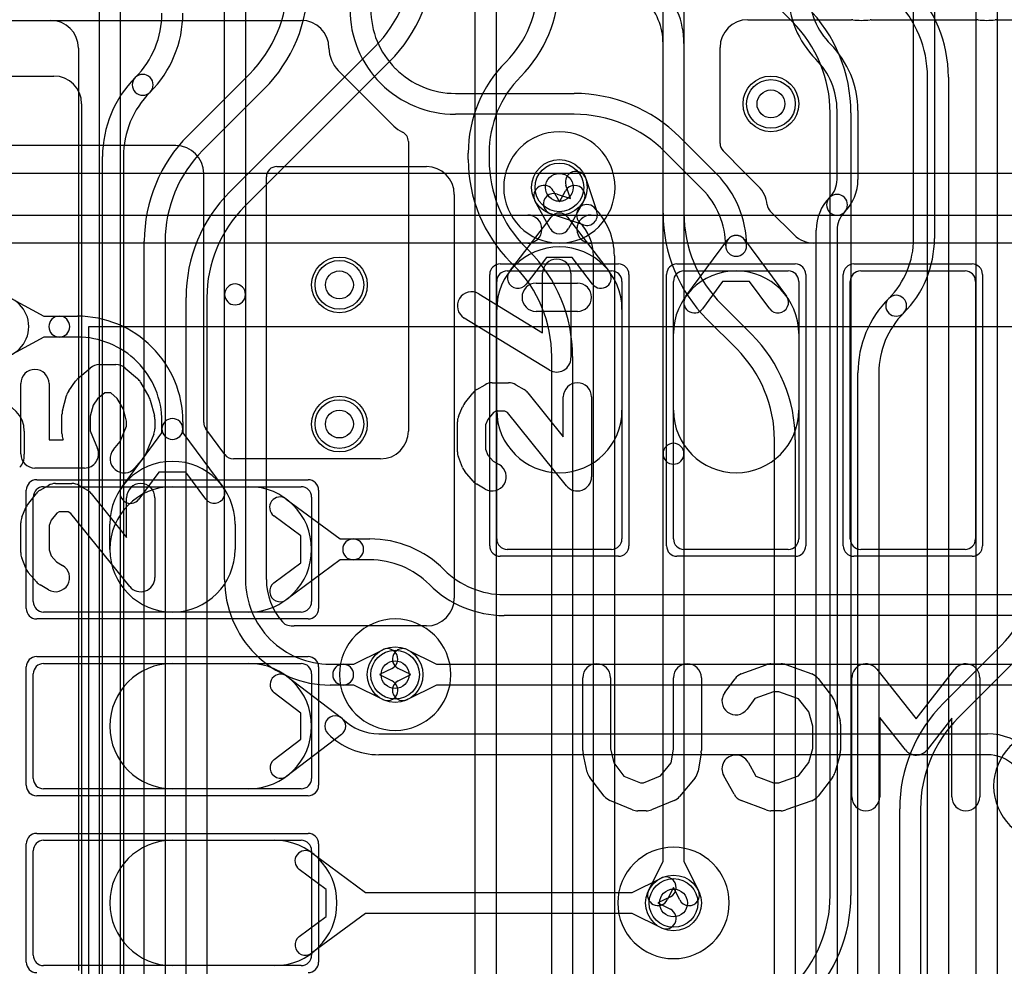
# Model space of a CAD drawing. Extents: x -1.1 to 39.1, y -7.5 to 26.
# Tile 32 of 44: x 14.3 to 21.4, y 14.8 to 21.6. Entities that reach past the tile are written whole.
import ezdxf

# ---------------------------------------------------------------- set-up
doc = ezdxf.new("R2010")
doc.units = 0
for name, color, linetype in [('Hole', 1, 'CONTINUOUS'), ('L1', 3, 'CONTINUOUS'), ('L2', 3, 'CONTINUOUS'), ('L3', 3, 'CONTINUOUS'), ('L4', 3, 'CONTINUOUS'), ('MetalMask-A', 176, 'CONTINUOUS'), ('PartsArea-A', 111, 'CONTINUOUS'), ('PartsArea-B', 111, 'CONTINUOUS'), ('PartsSilk-A', 221, 'CONTINUOUS'), ('PartsSilk-B', 221, 'CONTINUOUS'), ('Resist-A', 2, 'CONTINUOUS'), ('Resist-B', 2, 'CONTINUOUS'), ('Silk-A', 140, 'CONTINUOUS'), ('Silk-B', 140, 'CONTINUOUS')]:
    doc.layers.add(name, color=color, linetype=linetype)

msp = doc.modelspace()

# ---------------------------------------------------------------- linework, layer by layer
at = {"layer": 'Hole'}
for centre in [(19.7, 21), (18.18, 20.4), (16.6, 19.7), (16.6, 18.7), (17, 16.9), (19, 15.26)]:
    msp.add_circle(centre, 0.1, dxfattribs=at)
at = {"layer": 'L1'}
for p, q in [((13.62501, 21.6), (16.32496, 21.6)), ((19.53413, 21.60439), (20.27876, 21.60439)), ((20.42124, 21.60439), (21.17876, 21.60439)), ((21.32124, 21.60439), (22.07876, 21.60439)), ((19.33413, 20.7152), (19.33413, 21.40439)), ((16.59087, 21.24087), (16.99087, 20.84087)), ((17.00102, 21.25506), (17.00304, 21.25302)), ((16.89698, 21.14695), (16.89495, 21.14899)), ((17.43283, 21.075), (18.28579, 21.075)), ((18.28579, 20.925), (17.43283, 20.925)), ((17.09542, 20.7294), (17.09542, 18.65004)), ((19.04592, 20.76014), (19.31212, 20.49394)), ((15.42504, 20.7), (13.62501, 20.7)), ((19.43064, 20.58761), (19.35609, 20.66217)), ((19.20606, 20.38788), (18.93985, 20.65407)), ((19.60913, 20.40913), (19.43191, 20.58635)), ((15.62504, 18.71114), (15.62504, 20.5)), ((18.13622, 20.37586), (18.18, 20.29644)), ((18.18, 20.29644), (18.22378, 20.37586)), ((18.11432, 20.10486), (18.00486, 20.30344)), ((18.35514, 20.30344), (18.24568, 20.10486)), ((17.82225, 19.79586), (18.12037, 20.18657)), ((18.23963, 20.18657), (18.53775, 19.79586)), ((19.86642, 20.05862), (19.69521, 20.22984)), ((19.0884, 19.61786), (19.38973, 20.02464)), ((19.51027, 20.02464), (19.8116, 19.61786)), ((26.87495, 20.00004), (20.00785, 20.00004)), ((18.08774, 19.89651), (17.94151, 19.70486)), ((18.27226, 19.89651), (18.08774, 19.89651)), ((18.41849, 19.70486), (18.27226, 19.89651)), ((17.805, 19.8), (18.555, 19.8)), ((19.075, 19.8), (19.825, 19.8)), ((20.345, 19.8), (21.095, 19.8)), ((17.73, 17.875), (17.73, 19.725)), ((18.63, 19.725), (18.63, 17.875)), ((19, 17.875), (19, 19.725)), ((19.35303, 19.72309), (19.20894, 19.52858)), ((19.54697, 19.72309), (19.35303, 19.72309)), ((19.69106, 19.52858), (19.54697, 19.72309)), ((19.9, 19.725), (19.9, 17.875)), ((20.27, 17.875), (20.27, 19.725)), ((21.17, 19.725), (21.17, 17.875)), ((14.25, 19.59785), (14.47686, 19.475)), ((14.47686, 19.475), (14.58751, 19.475)), ((14.58751, 19.475), (14.71717, 19.475)), ((17.73, 18.8), (17.73, 19.52288)), ((18.63, 19.52288), (18.63, 18.8)), ((14.47686, 19.325), (14.25, 19.20215)), ((14.58751, 19.325), (14.47686, 19.325)), ((14.71717, 19.325), (14.58751, 19.325)), ((19, 18.8), (19, 19.35)), ((19.9, 19.35), (19.9, 18.8)), ((15.25302, 19.25305), (15.25304, 19.25302)), ((15.14697, 19.14695), (15.14696, 19.14698)), ((15.325, 18.66465), (15.325, 18.71717)), ((15.475, 18.71717), (15.475, 18.66465)), ((14.3358, 18.65), (14.3358, 18.48283)), ((15.0384, 18.25), (15.325, 18.6369)), ((15.325, 18.6369), (15.325, 18.66465)), ((15.475, 18.66465), (15.475, 18.6369)), ((15.475, 18.6369), (15.7616, 18.25)), ((15.77765, 18.48038), (15.63977, 18.66651)), ((16.89542, 18.45004), (15.83789, 18.45004)), ((15.30303, 18.35523), (15.15894, 18.16072)), ((15.49697, 18.35523), (15.30303, 18.35523)), ((15.64106, 18.16072), (15.49697, 18.35523)), ((14.475, 18.25), (16.325, 18.25)), ((15.4, 18.25), (15.95, 18.25)), ((14.4, 17.425), (14.4, 18.175)), ((16.21786, 18.1616), (16.60476, 17.875)), ((16.4, 18.175), (16.4, 17.425)), ((16.32309, 17.89697), (16.12858, 18.04106)), ((14.95, 17.8), (14.95, 17.98214)), ((15.85, 17.98214), (15.85, 17.8)), ((16.32309, 17.70303), (16.32309, 17.89697)), ((16.60476, 17.875), (16.69858, 17.875)), ((16.69858, 17.875), (16.81717, 17.875)), ((18.555, 17.8), (17.805, 17.8)), ((19.825, 17.8), (19.075, 17.8)), ((21.095, 17.8), (20.345, 17.8)), ((16.12858, 17.55894), (16.32309, 17.70303)), ((16.60476, 17.725), (16.21786, 17.4384)), ((16.69858, 17.725), (16.60476, 17.725)), ((16.81717, 17.725), (16.69858, 17.725)), ((17.35302, 17.65305), (17.35305, 17.65303)), ((17.24698, 17.54696), (17.24696, 17.54698)), ((17.78283, 17.475), (29.78579, 17.475)), ((16.325, 17.35), (14.475, 17.35)), ((15.95, 17.35), (15.4, 17.35)), ((29.78579, 17.325), (17.78283, 17.325)), ((17.08929, 17.07896), (17.29766, 16.975)), ((14.475, 16.98), (16.325, 16.98)), ((15.4, 16.98), (15.95, 16.98)), ((17.112, 16.9), (17.02233, 16.94474)), ((17.29766, 16.975), (23.78289, 16.975)), ((14.4, 16.155), (14.4, 16.905)), ((16.22218, 16.88836), (16.61536, 16.58973)), ((16.4, 16.905), (16.4, 16.155)), ((17.02233, 16.85526), (17.112, 16.9)), ((16.32355, 16.623), (16.13146, 16.7689)), ((17.29766, 16.825), (17.08929, 16.72104)), ((23.78289, 16.825), (17.29766, 16.825)), ((16.32355, 16.437), (16.32355, 16.623)), ((16.13146, 16.2911), (16.32355, 16.437)), ((16.61536, 16.47027), (16.22218, 16.17164)), ((16.88384, 16.475), (21.25573, 16.475)), ((21.25573, 16.325), (16.88384, 16.325)), ((16.325, 16.08), (14.475, 16.08)), ((15.95, 16.08), (15.4, 16.08)), ((14.475, 15.71), (16.325, 15.71)), ((15.4, 15.71), (16.13214, 15.71)), ((14.4, 14.885), (14.4, 15.635)), ((16.4, 15.635), (16.4, 14.885)), ((16.4, 15.6216), (16.7869, 15.335)), ((16.50523, 15.35697), (16.31072, 15.50106)), ((18.70234, 15.335), (18.91071, 15.43896)), ((16.50523, 15.16303), (16.50523, 15.35697)), ((16.7869, 15.335), (18.70234, 15.335)), ((18.97767, 15.30474), (18.888, 15.26)), ((18.888, 15.26), (18.97767, 15.21526)), ((16.31072, 15.01894), (16.50523, 15.16303)), ((16.7869, 15.185), (16.4, 14.8984)), ((18.70234, 15.185), (16.7869, 15.185)), ((18.91071, 15.08104), (18.70234, 15.185)), ((16.325, 14.81), (14.475, 14.81)), ((16.13214, 14.81), (15.4, 14.81))]:
    msp.add_line(p, q, dxfattribs=at)
for centre in [(19.7, 21), (18.18, 20.4), (16.6, 19.7), (16.6, 18.7), (17, 16.9), (19, 15.26)]:
    msp.add_circle(centre, 0.2, dxfattribs=at)
for centre, radius, start, end in [((17.42596, 21.68), 0.75096, -179.999237, -135), ((17.42596, 21.68), 0.60096, -179.999047, -135), ((16.32496, 21.4), 0.2, 0, 90), ((19.53413, 21.40439), 0.2, 90, 180), ((20.27876, 21.52942), 0.07497, 82.881619, 90), ((20.35, 22.1), 0.50004, -97.116631, -82.883369), ((20.42124, 21.52942), 0.07497, 90, 97.118381), ((21.17876, 21.52942), 0.07497, 82.881619, 90), ((21.25, 22.1), 0.50004, -97.116631, -82.883369), ((21.32124, 21.52942), 0.07497, 90, 97.118381), ((16.75, 21.4), 0.22504, 180, -135), ((17.43283, 21.68282), 0.60782, -134.999333, -90), ((17.43283, 21.68282), 0.75782, -134.998931, -90), ((18.28578, 20), 1.075, 45, 89.999467), ((18.28578, 20), 0.925, 45, 89.999381), ((17.15, 21), 0.22504, -135, -115.583533), ((17.02045, 20.7294), 0.07497, 0, 64.419351), ((15.42504, 20.5), 0.2, 0, 90), ((19.40913, 20.7152), 0.075, 180, -135.005402), ((19.48407, 20.6402), 0.07497, -135.453947, -134.086674), ((18.79818, 19.98001), 0.72682, 0, 44.999443), ((18.07054, 20.33965), 0.075, 28.86836, -151.135848), ((18.28946, 20.33965), 0.075, -28.86836, 151.135848), ((18.79818, 19.98001), 0.57682, 0, 44.999298), ((19.45, 20.25), 0.22504, 6.434663, 45), ((19.74812, 20.28362), 0.07497, -173.566974, -173.1205), ((19.74824, 20.28287), 0.075, -173.700301, -135), ((18.18, 20.14107), 0.07501, 37.345034, 142.654966), ((18.18, 20.14107), 0.075, -151.13164, -28.86836), ((19.45, 19.98), 0.075, -0.007639, 179.992361), ((19.45, 19.98), 0.075, 36.526127, 143.473873), ((20.00785, 20.20004), 0.2, -135.002026, -90), ((18.18, 19.52288), 0.45, 0, 180), ((19.45, 19.98), 0.075, 179.992361, -0.007639), ((19.45, 19.98001), 0.075, 180, 0), ((17.805, 19.725), 0.075, 90, 180), ((17.88188, 19.75036), 0.075, 142.654966, -37.344398), ((18.47812, 19.75036), 0.075, -142.654966, 37.344398), ((18.555, 19.725), 0.075, 0, 90), ((19.45, 19.35), 0.45, 0, 180), ((19.075, 19.725), 0.075, 90, 180), ((19.825, 19.725), 0.075, 0, 90), ((20.345, 19.725), 0.075, 90, 180), ((21.095, 19.725), 0.075, 0, 90), ((14.14286, 19.4), 0.225, -90, 90), ((19.14867, 19.57322), 0.075, 143.473873, -36.5299), ((19.75133, 19.57322), 0.075, -143.473873, 36.5299), ((14.58751, 19.4), 0.075, 90, -90), ((14.58751, 19.4), 0.075, -90, 90), ((14.71717, 18.71718), 0.75782, 45.001069, 90), ((14.71717, 18.71718), 0.60782, 45.000667, 90), ((14.71718, 18.71716), 0.75782, 0.000756, 45), ((14.71718, 18.71716), 0.60782, 0.000943, 45), ((14.1358, 18.65), 0.2, 0, 90), ((18.18, 18.8), 0.45, 180, 0), ((19.45, 18.8), 0.45, 180, 0), ((15.4, 18.66465), 0.075, 0, 180), ((15.70001, 18.71114), 0.07497, 180, -143.466368), ((15.4, 18.66465), 0.075, 180, 0), ((16.89542, 18.65004), 0.2, -90, 0), ((14.1358, 18.48286), 0.2, -15.950118, -0.014324), ((14.26083, 18.48283), 0.07497, -0.015285, 0), ((15.83789, 18.52501), 0.07497, -143.466368, -90), ((14.25585, 18.44791), 0.07497, -51.23755, -15.480338), ((15.4, 17.98214), 0.45, 0, 180), ((14.475, 18.175), 0.075, 90, 180), ((15.4, 17.8), 0.45, 90, -90), ((15.09867, 18.20536), 0.075, 143.473873, -36.5299), ((15.70133, 18.20536), 0.075, -143.473873, 36.5299), ((15.95, 17.8), 0.45, -90, 90), ((16.325, 18.175), 0.075, 0, 90), ((16.17322, 18.10133), 0.075, 53.473873, -126.5299), ((16.69858, 17.8), 0.075, 90, -90), ((16.69858, 17.8), 0.075, -90, 90), ((16.81717, 17.11718), 0.75782, 45.001069, 90), ((17.805, 17.875), 0.075, 180, -90), ((18.555, 17.875), 0.075, -90, 0), ((19.075, 17.875), 0.075, 180, -90), ((19.825, 17.875), 0.075, -90, 0), ((20.345, 17.875), 0.075, 180, -90), ((21.095, 17.875), 0.075, -90, 0), ((15.4, 17.8), 0.45, 180, 0), ((16.81717, 17.11718), 0.60782, 45.000667, 90), ((17.78284, 18.08282), 0.60782, -135, -90.000943), ((16.17322, 17.49867), 0.075, 126.526127, -53.4701), ((17.78284, 18.08282), 0.75782, -135, -90.000756), ((14.475, 17.425), 0.075, 180, -90), ((16.325, 17.425), 0.075, -90, 0), ((17.05581, 17.01185), 0.075, 63.486197, -116.515959), ((14.475, 16.905), 0.075, 90, 180), ((15.4, 16.53), 0.45, 90, -90), ((15.95, 16.53), 0.45, -90, 90), ((16.325, 16.905), 0.075, 0, 90), ((16.17682, 16.82863), 0.075, 52.786332, -127.217575), ((17.05581, 16.78815), 0.075, 116.513803, -63.484041), ((16.57, 16.53), 0.075, 44.989196, -135), ((16.57, 16.53), 0.075, -52.786332, 52.786332), ((16.88384, 16.84382), 0.36882, -135, -90), ((16.88384, 16.84382), 0.51882, -135.001562, -90), ((21.25573, 16.05171), 0.42329, 45, 90), ((16.17682, 16.23137), 0.075, 127.213668, -52.782425), ((21.25573, 16.05171), 0.27329, 45, 90), ((14.475, 16.155), 0.075, 180, -90), ((16.325, 16.155), 0.075, -90, 0), ((14.475, 15.635), 0.075, 90, 180), ((15.4, 15.26), 0.45, 90, -90), ((16.13214, 15.26), 0.45, -90, 90), ((16.325, 15.635), 0.075, 0, 90), ((16.35536, 15.56133), 0.075, 53.473873, -126.5299), ((18.94419, 15.37185), 0.075, -63.486197, 116.515959), ((18.94419, 15.14815), 0.075, -116.513803, 63.484041), ((16.35536, 14.95867), 0.075, 126.526127, -53.4701), ((14.475, 14.885), 0.075, 180, -90), ((16.325, 14.885), 0.075, -90, 0)]:
    msp.add_arc(centre, radius, start, end, dxfattribs=at)
at = {"layer": 'L2'}
for centre in [(19.7, 21), (16.6, 19.7), (16.6, 18.7)]:
    msp.add_circle(centre, 0.2, dxfattribs=at)
for centre, start, end in [((18.18, 20.4), 90, -90), ((18.18, 20.4), -90, 90), ((17, 16.9), 90, -90), ((17, 16.9), -90, 90), ((21.7, 16.1), 90, -90), ((19, 15.26), 90, -90), ((19, 15.26), -90, 90)]:
    msp.add_arc(centre, 0.40004, start, end, dxfattribs=at)
at = {"layer": 'L3'}
for p, q in [((18.925, 20.21421), (18.925, 23.58578)), ((19.075, 23.58578), (19.075, 20.21421)), ((20.725, 20.03284), (20.725, 23.58578)), ((20.875, 23.58578), (20.875, 20.03284)), ((15.81273, 20.3688), (16.85407, 21.41015)), ((20.12802, 21.42804), (20.12804, 21.42802)), ((16.96014, 21.30408), (15.9188, 20.26274)), ((17.79695, 21.30302), (17.79697, 21.30305)), ((20.02198, 21.32196), (20.02196, 21.32198)), ((13.77501, 21.2), (14.54783, 21.2)), ((15.51272, 20.77311), (15.95407, 21.21447)), ((17.90304, 21.19698), (17.90302, 21.19696)), ((16.06014, 21.1084), (15.61879, 20.66705)), ((14.74783, 21), (14.74783, 12.42915)), ((20.175, 20.45607), (20.175, 20.95253)), ((20.325, 20.95253), (20.325, 20.45607)), ((14.89787, 12.42915), (14.89787, 20.62085)), ((15.04787, 20.62085), (15.04787, 12.42915)), ((17.525, 20.59999), (17.525, 20.64646)), ((17.675, 20.64646), (17.675, 20.59999)), ((18.36968, 20.46341), (18.44911, 20.2258)), ((18.25919, 20.32081), (18.22742, 20.41585)), ((18.16415, 20.35258), (18.25919, 20.32081)), ((18.3542, 20.13089), (18.11659, 20.21032)), ((20.02499, 10.9242), (20.02499, 20.09392)), ((20.17499, 20.09392), (20.17499, 10.9242)), ((15.19787, 14.39342), (15.19787, 20.01298)), ((15.34787, 20.01298), (15.34787, 14.39342)), ((17.93587, 19.97019), (17.96015, 19.94592)), ((18.425, 11.03421), (18.425, 19.90744)), ((18.575, 19.90744), (18.575, 11.03421)), ((17.85408, 19.83986), (17.82981, 19.86413)), ((15.49788, 14.51769), (15.49788, 19.60867)), ((15.64788, 19.60867), (15.64788, 14.51769)), ((19.34593, 19.56015), (19.56014, 19.34593)), ((19.45407, 19.23987), (19.23986, 19.45408)), ((18.125, 12.71421), (18.125, 19.18579)), ((18.275, 19.18579), (18.275, 12.71421)), ((20.32499, 8.8142), (20.32499, 19.06715)), ((20.47499, 19.06715), (20.47499, 8.8142)), ((19.72499, 11.42526), (19.72499, 18.5858)), ((19.87499, 18.5858), (19.87499, 11.42526)), ((20.93985, 16.69592), (21.35407, 17.11015)), ((21.46014, 17.00408), (21.04592, 16.58986)), ((20.625, 8.21421), (20.625, 15.93579)), ((20.775, 15.93579), (20.775, 8.21421))]:
    msp.add_line(p, q, dxfattribs=at)
msp.add_circle((18.18, 20.4), 0.2, dxfattribs=at)
for centre, radius, start, end in [((16.2, 22.06422), 0.925, -45, -0.000619), ((16.2, 22.06422), 1.075, -45, -0.000533), ((15.3, 21.86854), 0.925, -45, -0.000619), ((15.3, 21.86854), 1.075, -45, -0.000533), ((17.24647, 21.85355), 0.77853, -45, -0.000736), ((17.24647, 21.85355), 0.92853, -45, -0.000617), ((20.49745, 21.79747), 0.67245, 180, -135), ((20.49745, 21.79747), 0.52245, 180, -135), ((14.67086, 21.65202), 0.65414, -45, 0), ((14.67086, 21.65202), 0.80414, -45, 0), ((19.65255, 20.95253), 0.67245, 0, 45), ((18.45353, 20.64646), 0.92853, 135.000873, 180), ((19.65255, 20.95253), 0.52245, 0, 45), ((14.54783, 21), 0.2, 0, 90), ((15.70201, 20.62085), 0.80414, 135, 180), ((15.18644, 21.13644), 0.075, 135, -45), ((15.18643, 21.13643), 0.075, -45, 135), ((18.45353, 20.64646), 0.77853, 135.00052, 180), ((15.70201, 20.62085), 0.65414, 135, 180), ((16.27287, 20.01298), 1.075, 135.000754, 180), ((16.27287, 20.01298), 0.925, 135.000438, 180), ((18.56567, 20.59999), 1.04067, 180, -135), ((18.56567, 20.59999), 0.89067, 180, -135), ((18.29855, 20.43963), 0.075, 18.485681, -161.515874), ((19.99393, 20.45607), 0.18107, -45, 0), ((19.99393, 20.45607), 0.33107, -45, 0), ((16.57288, 19.60867), 1.075, 135.000754, 180), ((18.14037, 20.28145), 0.075, 71.514319, -108.484126), ((20.35606, 20.09392), 0.33107, 135, 180), ((20.175, 20.275), 0.075, 135, -45), ((20.17499, 20.27499), 0.075, -45, 135), ((16.57288, 19.60867), 0.925, 135.000438, 180), ((18.37798, 20.20201), 0.075, 45.005402, -134.999027), ((18.08341, 19.90744), 0.49159, 0, 45.000824), ((18.37798, 20.20202), 0.075, -108.485681, 18.485681), ((20, 20.21422), 1.075, -179.999467, -135), ((20, 20.21422), 0.925, -179.999381, -135), ((20.35606, 20.09392), 0.18107, 135, 180), ((18.08341, 19.90744), 0.34159, 0, 45), ((20.11717, 20.03283), 0.60783, -45, 0.000943), ((20.11717, 20.03283), 0.75783, -45, 0.000756), ((17.2, 19.18579), 1.075, 0, 44.999246), ((17.2, 19.18579), 0.925, 0, 44.999562), ((21.08282, 19.06715), 0.75783, 134.999465, 180), ((20.60001, 19.54999), 0.075, 135, -45), ((20.59999, 19.54999), 0.075, -45, 134.999407), ((21.08282, 19.06715), 0.60783, 134.999333, 180), ((18.79999, 18.5858), 1.075, 0, 44.999246), ((18.79999, 18.5858), 0.925, 0, 44.999562), ((20.7, 17.76422), 0.925, -45, -0.000619), ((21.7, 15.93579), 1.075, 135.000754, 180), ((21.7, 15.93579), 0.925, 135.000438, 180)]:
    msp.add_arc(centre, radius, start, end, dxfattribs=at)
at = {"layer": 'L4'}
for p, q in [((14.875, 14.65), (14.875, 21.65821)), ((15.025, 21.65821), (15.025, 14.65)), ((15.775, 19.63141), (15.775, 21.65821)), ((15.925, 21.65821), (15.925, 19.63141)), ((17.575, 14.39766), (17.575, 21.65822)), ((17.725, 21.65822), (17.725, 14.39766)), ((19.85407, 21.58986), (19.77401, 21.66992)), ((21.175, 11.49766), (21.175, 21.65821)), ((21.325, 21.65821), (21.325, 11.49766)), ((13.7, 21.6), (14.52496, 21.6)), ((14.72496, 21.4), (14.72496, 14.77427)), ((18.925, 18.4868), (18.925, 21.43361)), ((19.075, 21.43361), (19.075, 18.4868)), ((20.825, 12.76421), (20.825, 21.19219)), ((20.975, 21.19219), (20.975, 12.76421)), ((20.125, 15.31421), (20.125, 20.93578)), ((20.275, 20.93578), (20.275, 15.31421)), ((16.15001, 20.55), (17.22496, 20.55)), ((16.07504, 17.58283), (16.07504, 20.47503)), ((17.42496, 20.35), (17.42496, 17.45004)), ((15.775, 17.58283), (15.775, 19.63141)), ((15.925, 19.63141), (15.925, 17.58283)), ((18.925, 15.55766), (18.925, 18.4868)), ((19.075, 18.4868), (19.075, 15.55766)), ((17.22496, 17.25004), (16.27504, 17.25004)), ((16.10303, 17.15305), (16.10304, 17.15302)), ((16.70234, 16.975), (16.91071, 17.07896)), ((15.99698, 17.04695), (15.99696, 17.04698)), ((16.53283, 16.975), (16.62642, 16.975)), ((16.62642, 16.975), (16.70234, 16.975)), ((16.97767, 16.94474), (16.888, 16.9)), ((16.888, 16.9), (16.97767, 16.85526)), ((16.62642, 16.825), (16.53283, 16.825)), ((16.70234, 16.825), (16.62642, 16.825)), ((16.91071, 16.72104), (16.70234, 16.825)), ((18.82104, 15.34929), (18.925, 15.55766)), ((19.075, 15.55766), (19.17896, 15.34929)), ((19, 15.372), (18.95526, 15.28233)), ((19.04474, 15.28233), (19, 15.372))]:
    msp.add_line(p, q, dxfattribs=at)
for centre in [(19.7, 21), (18.18, 20.4), (16.6, 19.7), (16.6, 18.7), (17, 16.9), (19, 15.26)]:
    msp.add_circle(centre, 0.2, dxfattribs=at)
for centre, radius, start, end in [((18.47758, 21.43361), 0.59742, 0, 44.998644), ((20.03616, 21.19219), 0.93884, 0, 44.999137), ((18.47758, 21.43361), 0.44742, 0, 44.999094), ((20.03616, 21.19219), 0.78884, 0, 44.999486), ((19.2, 20.93578), 1.075, 0, 45.000754), ((14.52496, 21.4), 0.2, 0, 90), ((19.2, 20.93578), 0.925, 0, 45.000438), ((16.15001, 20.47503), 0.07497, 90, 180), ((17.22496, 20.35), 0.2, 0, 90), ((15.85, 19.63141), 0.075, 0, 180), ((15.85, 19.63141), 0.075, 180, 0), ((19, 18.4868), 0.075, 0, 180), ((19, 18.4868), 0.075, 180, 0), ((16.53282, 17.58284), 0.75782, -179.999244, -135), ((16.53282, 17.58284), 0.60782, -179.999057, -135), ((16.53282, 17.58284), 0.45778, -179.998748, -138.302953), ((17.22496, 17.45004), 0.2, -90, 0), ((16.24699, 17.3282), 0.07497, -138.303629, -102.96483), ((16.27504, 17.45004), 0.2, -102.96477, -90), ((16.53283, 17.58282), 0.60782, -134.999333, -90), ((16.94419, 17.01185), 0.075, -63.486197, 116.515959), ((16.53283, 17.58282), 0.75782, -134.998931, -90), ((16.62642, 16.9), 0.075, 90, -90), ((16.62642, 16.9), 0.075, -90, 90), ((16.94419, 16.78815), 0.075, -116.513803, 63.484041), ((18.88815, 15.31581), 0.075, 153.486197, -26.515959), ((19.11185, 15.31581), 0.075, -153.486197, 26.515959), ((19.2, 15.31422), 0.925, -45, -0.000619), ((19.2, 15.31422), 1.075, -45, -0.000533)]:
    msp.add_arc(centre, radius, start, end, dxfattribs=at)
at = {"layer": 'MetalMask-A'}
for p, q in [((17.805, 19.8), (18.555, 19.8)), ((19.075, 19.8), (19.825, 19.8)), ((20.345, 19.8), (21.095, 19.8)), ((17.73, 17.875), (17.73, 19.725)), ((18.63, 19.725), (18.63, 17.875)), ((19, 17.875), (19, 19.725)), ((19.9, 19.725), (19.9, 17.875)), ((20.27, 17.875), (20.27, 19.725)), ((21.17, 19.725), (21.17, 17.875)), ((14.475, 18.25), (16.325, 18.25)), ((14.4, 17.425), (14.4, 18.175)), ((16.4, 18.175), (16.4, 17.425)), ((18.555, 17.8), (17.805, 17.8)), ((19.825, 17.8), (19.075, 17.8)), ((21.095, 17.8), (20.345, 17.8)), ((16.325, 17.35), (14.475, 17.35)), ((14.475, 16.98), (16.325, 16.98)), ((14.4, 16.155), (14.4, 16.905)), ((16.4, 16.905), (16.4, 16.155)), ((16.325, 16.08), (14.475, 16.08)), ((14.475, 15.71), (16.325, 15.71)), ((14.4, 14.885), (14.4, 15.635)), ((16.4, 15.635), (16.4, 14.885)), ((16.325, 14.81), (14.475, 14.81))]:
    msp.add_line(p, q, dxfattribs=at)
for centre, start, end in [((17.805, 19.725), 90, 180), ((18.555, 19.725), 0, 90), ((19.075, 19.725), 90, 180), ((19.825, 19.725), 0, 90), ((20.345, 19.725), 90, 180), ((21.095, 19.725), 0, 90), ((14.475, 18.175), 90, 180), ((16.325, 18.175), 0, 90), ((17.805, 17.875), 180, -90), ((18.555, 17.875), -90, 0), ((19.075, 17.875), 180, -90), ((19.825, 17.875), -90, 0), ((20.345, 17.875), 180, -90), ((21.095, 17.875), -90, 0), ((14.475, 17.425), 180, -90), ((16.325, 17.425), -90, 0), ((14.475, 16.905), 90, 180), ((16.325, 16.905), 0, 90), ((14.475, 16.155), 180, -90), ((16.325, 16.155), -90, 0), ((14.475, 15.635), 90, 180), ((16.325, 15.635), 0, 90), ((14.475, 14.885), 180, -90), ((16.325, 14.885), -90, 0)]:
    msp.add_arc(centre, 0.075, start, end, dxfattribs=at)
at = {"layer": 'PartsArea-A'}
for p, q in [((29, 20.5), (9, 20.5)), ((14.8, -6.3), (14.8, 19.4)), ((14.8, 19.4), (33, 19.4))]:
    msp.add_line(p, q, dxfattribs=at)
at = {"layer": 'PartsArea-B'}
msp.add_line((29, 20.5), (9, 20.5), dxfattribs=at)
at = {"layer": 'PartsSilk-A'}
for p, q in [((14.1, 20.2016), (33.7, 20.2016)), ((33.5984, 19.9984), (14.2016, 19.9984)), ((18.05979, 19.35595), (18.05979, 19.78367)), ((18.26299, 19.78367), (18.26299, 19.175)), ((18.01319, 19.71235), (18.30958, 19.71235)), ((17.60174, 19.63525), (18.05979, 19.35595)), ((18.1085, 19.08825), (17.49596, 19.46175)), ((18.30958, 19.50915), (18.01319, 19.50915)), ((14.72117, 19.02644), (14.81008, 19.10252)), ((14.87614, 19.12692), (14.9947, 19.12692)), ((15.06075, 19.10252), (15.14967, 19.02644)), ((14.3102, 18.48582), (14.3102, 18.99074)), ((14.5134, 18.99074), (14.5134, 18.58742)), ((14.65515, 18.93912), (14.70455, 19.00829)), ((15.17184, 18.99964), (15.23111, 18.89589)), ((17.58658, 18.94826), (17.64586, 18.98284)), ((17.69705, 18.99668), (17.8156, 18.99668)), ((17.86679, 18.98284), (17.92607, 18.94826)), ((14.61005, 18.7957), (14.63969, 18.90636)), ((14.91368, 18.92372), (14.8627, 18.8801)), ((14.95717, 18.92372), (14.91368, 18.92372)), ((15.00416, 18.88352), (14.95717, 18.92372)), ((17.49835, 18.84687), (17.55763, 18.92295)), ((17.95399, 18.92425), (18.20798, 18.60903)), ((18.20798, 18.60903), (18.20798, 18.89508)), ((18.41118, 18.89508), (18.41118, 18.321)), ((14.83121, 18.836), (14.80979, 18.75604)), ((14.8627, 18.8801), (14.83121, 18.836)), ((15.04815, 18.80651), (15.00416, 18.88352)), ((15.24103, 18.87177), (15.27067, 18.7611)), ((17.45546, 18.75527), (17.4851, 18.82444)), ((14.60659, 18.63107), (14.60659, 18.76941)), ((14.80979, 18.75604), (14.80979, 18.651)), ((15.07093, 18.72145), (15.04815, 18.80651)), ((17.70588, 18.78261), (17.6667, 18.73233)), ((17.72452, 18.79348), (17.70588, 18.78261)), ((17.78813, 18.79348), (17.72452, 18.79348)), ((17.80751, 18.78217), (17.78813, 18.79348)), ((18.23047, 18.25725), (17.80751, 18.78217)), ((15.02541, 18.57403), (15.07093, 18.68559)), ((15.07093, 18.68559), (15.07093, 18.72145)), ((15.27413, 18.73482), (15.27413, 18.66566)), ((17.44725, 18.50083), (17.44725, 18.71525)), ((17.6667, 18.73233), (17.65045, 18.6944)), ((17.65045, 18.6944), (17.65045, 18.51992)), ((14.80979, 18.651), (14.86154, 18.52421)), ((15.2666, 18.62727), (15.20733, 18.48202)), ((14.5134, 18.58742), (14.61627, 18.58742)), ((14.61627, 18.58742), (14.61412, 18.59268)), ((14.97683, 18.51735), (15.02541, 18.57403)), ((17.48382, 18.38787), (17.45418, 18.46395)), ((17.65045, 18.51992), (17.66688, 18.47774)), ((17.66688, 18.47774), (17.70376, 18.43471)), ((15.19041, 18.4543), (15.13113, 18.38513)), ((17.70376, 18.43471), (17.74824, 18.40876)), ((14.76747, 18.38422), (14.4118, 18.38422)), ((17.56062, 18.28947), (17.50134, 18.35864)), ((14.44953, 18.2245), (14.50881, 18.25908)), ((14.56, 18.27292), (14.67855, 18.27292)), ((14.72974, 18.25908), (14.78902, 18.2245)), ((17.64586, 18.23324), (17.58658, 18.26782)), ((14.3613, 18.12311), (14.42058, 18.19919)), ((14.81694, 18.20049), (15.07093, 17.88527)), ((15.07093, 17.88527), (15.07093, 18.17132)), ((15.27413, 18.17132), (15.27413, 17.59724)), ((14.31841, 18.03151), (14.34805, 18.10068)), ((14.56883, 18.05885), (14.52965, 18.00857)), ((14.58747, 18.06972), (14.56883, 18.05885)), ((14.65108, 18.06972), (14.58747, 18.06972)), ((14.67046, 18.05841), (14.65108, 18.06972)), ((15.09342, 17.53349), (14.67046, 18.05841)), ((14.3102, 17.77707), (14.3102, 17.99149)), ((14.52965, 18.00857), (14.5134, 17.97064)), ((14.5134, 17.97064), (14.5134, 17.79616)), ((14.5134, 17.79616), (14.52983, 17.75398)), ((14.34677, 17.66411), (14.31713, 17.74019)), ((14.52983, 17.75398), (14.56671, 17.71095)), ((14.56671, 17.71095), (14.61119, 17.685)), ((14.42357, 17.56571), (14.36429, 17.63488)), ((14.50881, 17.50948), (14.44953, 17.54406))]:
    msp.add_line(p, q, dxfattribs=at)
for centre, start, end in [((18.16139, 19.78367), 0, 180), ((18.01319, 19.61075), 90, -90), ((18.30958, 19.61075), -90, 90), ((17.54885, 19.5485), 58.630048, -121.373005), ((18.16139, 19.175), -121.369952, 0), ((14.87614, 19.02532), 90, 130.553497), ((14.9947, 19.02532), 49.450698, 90), ((14.4118, 18.99074), 0, 180), ((14.78723, 18.94924), 130.553587, 144.46624), ((15.08362, 18.94924), 29.739286, 49.449686), ((17.69705, 18.89508), 90, 120.256437), ((17.8156, 18.89508), 59.745187, 90), ((18.30958, 18.89508), 0, 180), ((14.73783, 18.88007), 144.4656, 165.005438), ((15.14289, 18.84549), 14.990994, 29.738339), ((17.63777, 18.8605), 120.254813, 142.074998), ((17.87488, 18.8605), 38.863256, 59.743563), ((17.57849, 18.78442), 142.072093, 156.804409), ((14.70819, 18.76941), 165.003559, 180), ((15.17253, 18.73482), 0, 14.993268), ((17.54885, 18.71525), 156.803631, 180), ((14.70819, 18.63107), 180, -157.798454), ((15.17253, 18.66566), -22.200389, 0), ((14.4118, 18.48582), 180, -90), ((14.76747, 18.48582), -90, 22.200389), ((15.05398, 18.45124), 139.406657, -40.597201), ((15.11326, 18.52041), -40.593343, -22.198165), ((17.54885, 18.50083), 180, -158.714614), ((17.69705, 18.321), -120.254813, 59.743563), ((17.57849, 18.42475), -158.715915, -139.402799), ((14.56, 18.17132), 90, 120.256437), ((14.67855, 18.17132), 59.745187, 90), ((15.17253, 18.17132), 0, 180), ((17.63777, 18.35558), -139.406657, -120.256437), ((18.30958, 18.321), -141.136744, 0), ((14.50072, 18.13674), 120.254813, 142.074998), ((14.73783, 18.13674), 38.863256, 59.743563), ((14.44144, 18.06066), 142.072093, 156.804409), ((14.4118, 17.99149), 156.803631, 180), ((14.4118, 17.77707), 180, -158.714614), ((14.56, 17.59724), -120.254813, 59.743563), ((14.44144, 17.70099), -158.715915, -139.402799), ((14.50072, 17.63182), -139.406657, -120.256437), ((15.17253, 17.59724), -141.136744, 0)]:
    msp.add_arc(centre, 0.1016, start, end, dxfattribs=at)
at = {"layer": 'PartsSilk-B'}
for p, q in [((19.7, 16.97778), (19.77407, 16.97778)), ((19.48711, 16.90474), (19.66489, 16.97141)), ((19.80794, 16.97187), (19.99313, 16.9052)), ((20.45969, 16.94009), (20.74363, 16.58371)), ((20.74363, 16.58371), (21.02117, 16.93931)), ((18.34815, 16.35556), (18.34815, 16.87778)), ((18.54815, 16.87778), (18.54815, 16.36654)), ((19, 16.36384), (19, 16.87778)), ((19.2, 16.87778), (19.2, 16.35556)), ((19.36779, 16.77063), (19.44186, 16.87063)), ((20.0382, 16.8725), (20.1419, 16.73917)), ((20.28148, 16.02222), (20.28148, 16.87778)), ((21.2, 16.87778), (21.2, 16.02222)), ((19.71813, 16.77778), (19.58499, 16.72785)), ((19.75662, 16.77778), (19.71813, 16.77778)), ((19.89812, 16.72684), (19.75662, 16.77778)), ((19.58499, 16.72785), (19.52851, 16.65159)), ((19.9719, 16.63198), (19.89812, 16.72684)), ((20.15931, 16.70455), (20.19635, 16.57121)), ((20, 16.53081), (19.9719, 16.63198)), ((20.66623, 16.35991), (20.48148, 16.59179)), ((20.48148, 16.59179), (20.48148, 16.02222)), ((21, 16.58713), (20.82327, 16.36069)), ((21, 16.02222), (21, 16.58713)), ((20, 16.36919), (20, 16.53081)), ((20.2, 16.54444), (20.2, 16.35556)), ((18.54815, 16.36654), (18.57052, 16.26586)), ((18.9836, 16.26541), (19, 16.36384)), ((19.9719, 16.26802), (20, 16.36919)), ((18.38016, 16.20053), (18.35053, 16.33387)), ((19.19864, 16.33912), (19.17642, 16.20578)), ((19.53557, 16.27078), (19.59177, 16.16961)), ((20.19635, 16.32879), (20.15931, 16.19545)), ((18.57052, 16.26586), (18.64404, 16.17134)), ((18.90578, 16.17202), (18.9836, 16.26541)), ((19.89812, 16.17316), (19.9719, 16.26802)), ((18.50254, 16.0275), (18.39884, 16.16083)), ((18.64404, 16.17134), (18.7641, 16.12222)), ((18.78404, 16.12222), (18.90578, 16.17202)), ((19.1546, 16.1582), (19.04349, 16.02487)), ((19.4348, 16.04033), (19.36073, 16.17366)), ((19.59177, 16.16961), (19.71813, 16.12222)), ((19.75662, 16.12222), (19.89812, 16.17316)), ((20.1419, 16.16083), (20.0382, 16.0275)), ((18.7641, 16.12222), (18.78404, 16.12222)), ((19.71813, 16.12222), (19.75662, 16.12222)), ((18.70657, 15.92967), (18.54361, 15.99634)), ((19.00453, 15.99634), (18.84156, 15.92967)), ((19.66489, 15.92859), (19.48711, 15.99526)), ((19.99313, 15.9948), (19.80794, 15.92813)), ((18.8037, 15.92222), (18.74444, 15.92222)), ((19.77407, 15.92222), (19.7, 15.92222))]:
    msp.add_line(p, q, dxfattribs=at)
for centre, start, end in [((18.44815, 16.87778), 0, 180), ((19.1, 16.87778), 0, 180), ((19.7, 16.87778), 90, 110.556752), ((19.77407, 16.87778), 70.202417, 90), ((20.38148, 16.87778), 38.544374, 180), ((21.1, 16.87778), 0, 142.026523), ((19.52222, 16.81111), 110.555375, 143.472652), ((19.95926, 16.81111), 37.871466, 70.200685), ((19.44815, 16.71111), 143.473873, -36.527348), ((20.06296, 16.67778), 15.527485, 37.874686), ((20.1, 16.54444), 0, 15.524554), ((18.44815, 16.35556), 180, -167.471647), ((19.1, 16.35556), -9.462322, 0), ((20.1, 16.35556), -15.527485, 0), ((20.74444, 16.42222), -141.455626, -37.97168), ((19.44815, 16.22222), 29.051265, -150.946126), ((18.47778, 16.22222), -167.473057, -142.125314), ((19.07778, 16.22222), -39.807038, -9.460929), ((20.06296, 16.22222), -37.871466, -15.524554), ((18.58148, 16.08889), -142.128534, -112.250393), ((18.96667, 16.08889), -67.7517, -39.805994), ((19.52222, 16.08889), -150.948735, -110.556752), ((19.95926, 16.08889), -70.202417, -37.874686), ((20.38148, 16.02222), 180, 0), ((21.1, 16.02222), 180, 0), ((18.74444, 16.02222), -112.253604, -90), ((18.8037, 16.02222), -90, -67.750839), ((19.7, 16.02222), -110.555375, -90), ((19.77407, 16.02222), -90, -70.200685)]:
    msp.add_arc(centre, 0.1, start, end, dxfattribs=at)
at = {"layer": 'Resist-A'}
for p, q in [((17.755, 19.85), (18.605, 19.85)), ((19.025, 19.85), (19.875, 19.85)), ((20.295, 19.85), (21.145, 19.85)), ((17.68, 17.825), (17.68, 19.775)), ((18.68, 19.775), (18.68, 17.825)), ((18.95, 17.825), (18.95, 19.775)), ((19.95, 19.775), (19.95, 17.825)), ((20.22, 17.825), (20.22, 19.775)), ((21.22, 19.775), (21.22, 17.825)), ((14.425, 18.3), (16.375, 18.3)), ((14.35, 17.375), (14.35, 18.225)), ((16.45, 18.225), (16.45, 17.375)), ((18.605, 17.75), (17.755, 17.75)), ((19.875, 17.75), (19.025, 17.75)), ((21.145, 17.75), (20.295, 17.75)), ((16.375, 17.3), (14.425, 17.3)), ((14.425, 17.03), (16.375, 17.03)), ((14.35, 16.105), (14.35, 16.955)), ((16.45, 16.955), (16.45, 16.105)), ((16.375, 16.03), (14.425, 16.03)), ((14.425, 15.76), (16.375, 15.76)), ((14.35, 14.835), (14.35, 15.685)), ((16.45, 15.685), (16.45, 14.835))]:
    msp.add_line(p, q, dxfattribs=at)
for centre in [(19.7, 21), (18.18, 20.4), (16.6, 19.7), (16.6, 18.7), (17, 16.9), (19, 15.26)]:
    msp.add_circle(centre, 0.175, dxfattribs=at)
for centre, start, end in [((17.755, 19.775), 90, 180), ((18.605, 19.775), 0, 90), ((19.025, 19.775), 90, 180), ((19.875, 19.775), 0, 90), ((20.295, 19.775), 90, 180), ((21.145, 19.775), 0, 90), ((14.425, 18.225), 90, 180), ((16.375, 18.225), 0, 90), ((17.755, 17.825), 180, -90), ((18.605, 17.825), -90, 0), ((19.025, 17.825), 180, -90), ((19.875, 17.825), -90, 0), ((20.295, 17.825), 180, -90), ((21.145, 17.825), -90, 0), ((14.425, 17.375), 180, -90), ((16.375, 17.375), -90, 0), ((14.425, 16.955), 90, 180), ((16.375, 16.955), 0, 90), ((14.425, 16.105), 180, -90), ((16.375, 16.105), -90, 0), ((14.425, 15.685), 90, 180), ((16.375, 15.685), 0, 90), ((14.425, 14.835), 180, -90), ((16.375, 14.835), -90, 0)]:
    msp.add_arc(centre, 0.075, start, end, dxfattribs=at)
at = {"layer": 'Resist-B'}
for centre in [(19.7, 21), (18.18, 20.4), (16.6, 19.7), (16.6, 18.7), (17, 16.9), (19, 15.26)]:
    msp.add_circle(centre, 0.175, dxfattribs=at)
at = {"layer": 'Silk-A'}
for p, q in [((14.1, 20.2016), (17.95234, 20.2016)), ((18.40766, 20.2016), (27.07234, 20.2016)), ((17.95234, 19.9984), (14.1, 19.9984)), ((27.07234, 19.9984), (18.40766, 19.9984))]:
    msp.add_line(p, q, dxfattribs=at)
for centre, start, end in [((17.95234, 20.1), -90, 90), ((18.40766, 20.1), 90, -90)]:
    msp.add_arc(centre, 0.1016, start, end, dxfattribs=at)
at = {"layer": 'Silk-B'}
for p, q in [((19.7, 16.97778), (19.77407, 16.97778)), ((19.48711, 16.90474), (19.66489, 16.97141)), ((19.80794, 16.97187), (19.99313, 16.9052)), ((20.45969, 16.94009), (20.74363, 16.58371)), ((20.74363, 16.58371), (21.02117, 16.93931)), ((18.34815, 16.35556), (18.34815, 16.87778)), ((18.54815, 16.87778), (18.54815, 16.36654)), ((19, 16.36384), (19, 16.87778)), ((19.2, 16.87778), (19.2, 16.35556)), ((19.36779, 16.77063), (19.44186, 16.87063)), ((20.0382, 16.8725), (20.1419, 16.73917)), ((20.28148, 16.02222), (20.28148, 16.87778)), ((21.2, 16.87778), (21.2, 16.02222)), ((19.71813, 16.77778), (19.58499, 16.72785)), ((19.75662, 16.77778), (19.71813, 16.77778)), ((19.89812, 16.72684), (19.75662, 16.77778)), ((19.58499, 16.72785), (19.52851, 16.65159)), ((19.9719, 16.63198), (19.89812, 16.72684)), ((20.15931, 16.70455), (20.19635, 16.57121)), ((20, 16.53081), (19.9719, 16.63198)), ((20.66623, 16.35991), (20.48148, 16.59179)), ((20.48148, 16.59179), (20.48148, 16.02222)), ((21, 16.58713), (20.82327, 16.36069)), ((21, 16.02222), (21, 16.58713)), ((20, 16.36919), (20, 16.53081)), ((20.2, 16.54444), (20.2, 16.35556)), ((18.54815, 16.36654), (18.57052, 16.26586)), ((18.9836, 16.26541), (19, 16.36384)), ((19.9719, 16.26802), (20, 16.36919)), ((18.38016, 16.20053), (18.35053, 16.33387)), ((19.19864, 16.33912), (19.17642, 16.20578)), ((19.53557, 16.27078), (19.59177, 16.16961)), ((20.19635, 16.32879), (20.15931, 16.19545)), ((18.57052, 16.26586), (18.64404, 16.17134)), ((18.90578, 16.17202), (18.9836, 16.26541)), ((19.89812, 16.17316), (19.9719, 16.26802)), ((18.50254, 16.0275), (18.39884, 16.16083)), ((18.64404, 16.17134), (18.7641, 16.12222)), ((18.78404, 16.12222), (18.90578, 16.17202)), ((19.1546, 16.1582), (19.04349, 16.02487)), ((19.4348, 16.04033), (19.36073, 16.17366)), ((19.59177, 16.16961), (19.71813, 16.12222)), ((19.75662, 16.12222), (19.89812, 16.17316)), ((20.1419, 16.16083), (20.0382, 16.0275)), ((18.7641, 16.12222), (18.78404, 16.12222)), ((19.71813, 16.12222), (19.75662, 16.12222)), ((18.70657, 15.92967), (18.54361, 15.99634)), ((19.00453, 15.99634), (18.84156, 15.92967)), ((19.66489, 15.92859), (19.48711, 15.99526)), ((19.99313, 15.9948), (19.80794, 15.92813)), ((18.8037, 15.92222), (18.74444, 15.92222)), ((19.77407, 15.92222), (19.7, 15.92222))]:
    msp.add_line(p, q, dxfattribs=at)
for centre, start, end in [((18.44815, 16.87778), 0, 180), ((19.1, 16.87778), 0, 180), ((19.7, 16.87778), 90, 110.556752), ((19.77407, 16.87778), 70.202417, 90), ((20.38148, 16.87778), 38.544374, 180), ((21.1, 16.87778), 0, 142.026523), ((19.52222, 16.81111), 110.555375, 143.472652), ((19.95926, 16.81111), 37.871466, 70.200685), ((19.44815, 16.71111), 143.473873, -36.527348), ((20.06296, 16.67778), 15.527485, 37.874686), ((20.1, 16.54444), 0, 15.524554), ((18.44815, 16.35556), 180, -167.471647), ((19.1, 16.35556), -9.462322, 0), ((20.1, 16.35556), -15.527485, 0), ((20.74444, 16.42222), -141.455626, -37.97168), ((19.44815, 16.22222), 29.051265, -150.946126), ((18.47778, 16.22222), -167.473057, -142.125314), ((19.07778, 16.22222), -39.807038, -9.460929), ((20.06296, 16.22222), -37.871466, -15.524554), ((18.58148, 16.08889), -142.128534, -112.250393), ((18.96667, 16.08889), -67.7517, -39.805994), ((19.52222, 16.08889), -150.948735, -110.556752), ((19.95926, 16.08889), -70.202417, -37.874686), ((20.38148, 16.02222), 180, 0), ((21.1, 16.02222), 180, 0), ((18.74444, 16.02222), -112.253604, -90), ((18.8037, 16.02222), -90, -67.750839), ((19.7, 16.02222), -110.555375, -90), ((19.77407, 16.02222), -90, -70.200685)]:
    msp.add_arc(centre, 0.1, start, end, dxfattribs=at)

doc.saveas('drawing.dxf')
